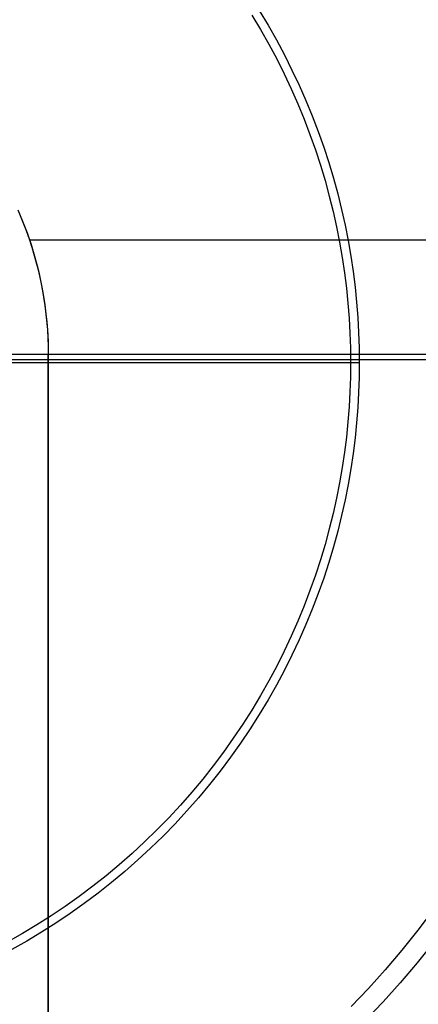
# Model space of a CAD drawing. Header units: millimetres. Extents: x -356 to 356, y -410 to 410.
# Tile 58 of 126: x 7 to 15, y -14 to 7. Entities that reach past the tile are written whole.
import ezdxf

# ---------------------------------------------------------------- set-up
doc = ezdxf.new("R2010")
doc.units = ezdxf.units.MM
doc.header["$MEASUREMENT"] = 0
doc.layers.add('1', color=7, linetype='Continuous')

msp = doc.modelspace()

# ---------------------------------------------------------------- linework, layer by layer
at = {"layer": '1', "color": 252, "extrusion": (-0.000237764, 0, 1)}
for points in [[(27.502, 0), (27.486, 0.95), (27.437, 1.899), (27.355, 2.846), (27.24, 3.789), (27.093, 4.728), (26.914, 5.661), (26.702, 6.587), (26.459, 7.506), (26.184, 8.416), (25.878, 9.315), (25.541, 10.204), (25.174, 11.08), (24.776, 11.943), (24.349, 12.792), (23.893, 13.626), (23.409, 14.443), (22.896, 15.243), (22.356, 16.025), (21.79, 16.788), (21.197, 17.531), (20.58, 18.253), (19.937, 18.953), (19.271, 19.631), (18.582, 20.285), (17.871, 20.915), (17.138, 21.521), (16.385, 22.1), (15.613, 22.653), (14.822, 23.179), (14.013, 23.678), (13.187, 24.148), (12.346, 24.59), (11.49, 25.002), (10.62, 25.385), (9.737, 25.737), (8.843, 26.059), (7.938, 26.349), (7.024, 26.608), (6.101, 26.836), (5.172, 27.031), (4.235, 27.194), (3.294, 27.325), (2.349, 27.423), (1.401, 27.489), (0.452, 27.522), (-0.499, 27.522), (-1.448, 27.489), (-2.396, 27.423), (-3.341, 27.325), (-4.283, 27.194), (-5.219, 27.031), (-6.149, 26.836), (-7.071, 26.608), (-7.985, 26.349), (-8.89, 26.059), (-9.784, 25.737), (-10.667, 25.385), (-11.537, 25.002), (-12.393, 24.59), (-13.234, 24.148), (-14.06, 23.678), (-14.869, 23.179), (-15.66, 22.653), (-16.433, 22.1), (-17.186, 21.521), (-17.918, 20.915), (-18.629, 20.285), (-19.319, 19.631), (-19.985, 18.953), (-20.627, 18.253), (-21.245, 17.531), (-21.837, 16.788), (-22.404, 16.025), (-22.943, 15.243), (-23.456, 14.443), (-23.94, 13.626), (-24.396, 12.792), (-24.823, 11.943), (-25.221, 11.08), (-25.588, 10.204), (-25.925, 9.315), (-26.231, 8.416), (-26.506, 7.506), (-26.75, 6.587), (-26.961, 5.661), (-27.14, 4.728), (-27.287, 3.789), (-27.402, 2.846), (-27.484, 1.899), (-27.533, 0.95), (-27.549, 0)], [(-27.549, 0), (-27.533, -0.95), (-27.484, -1.899), (-27.402, -2.846), (-27.287, -3.789), (-27.14, -4.728), (-26.961, -5.661), (-26.75, -6.587), (-26.506, -7.506), (-26.231, -8.416), (-25.925, -9.315), (-25.588, -10.204), (-25.221, -11.08), (-24.823, -11.943), (-24.396, -12.792), (-23.94, -13.626), (-23.456, -14.443), (-22.943, -15.243), (-22.404, -16.025), (-21.837, -16.788), (-21.245, -17.531), (-20.627, -18.253), (-19.985, -18.953), (-19.319, -19.631), (-18.629, -20.285), (-17.918, -20.915), (-17.186, -21.521), (-16.433, -22.1), (-15.66, -22.653), (-14.869, -23.179), (-14.06, -23.678), (-13.234, -24.148), (-12.393, -24.59), (-11.537, -25.002), (-10.667, -25.385), (-9.784, -25.737), (-8.89, -26.059), (-7.985, -26.349), (-7.071, -26.608), (-6.149, -26.836), (-5.219, -27.031), (-4.283, -27.194), (-3.341, -27.325), (-2.396, -27.423), (-1.448, -27.489), (-0.499, -27.522), (0.452, -27.522), (1.401, -27.489), (2.349, -27.423), (3.294, -27.325), (4.235, -27.194), (5.172, -27.031), (6.101, -26.836), (7.024, -26.608), (7.938, -26.349), (8.843, -26.059), (9.737, -25.737), (10.62, -25.385), (11.49, -25.002), (12.346, -24.59), (13.187, -24.148), (14.013, -23.678), (14.822, -23.179), (15.613, -22.653), (16.385, -22.1), (17.138, -21.521), (17.871, -20.915), (18.582, -20.285), (19.271, -19.631), (19.937, -18.953), (20.58, -18.253), (21.197, -17.531), (21.79, -16.788), (22.356, -16.025), (22.896, -15.243), (23.409, -14.443), (23.893, -13.626), (24.349, -12.792), (24.776, -11.943), (25.174, -11.08), (25.541, -10.204), (25.878, -9.315), (26.184, -8.416), (26.459, -7.506), (26.702, -6.587), (26.914, -5.661), (27.093, -4.728), (27.24, -3.789), (27.355, -2.846), (27.437, -1.899), (27.486, -0.95), (27.502, 0)]]:
    msp.add_lwpolyline(points, dxfattribs=at)
at = {"layer": '1', "color": 252, "extrusion": (-8.22423e-05, 0, 1)}
for points in [[(26.518, 0), (26.502, 0.916), (26.455, 1.83), (26.376, 2.742), (26.265, 3.651), (26.124, 4.556), (25.951, 5.455), (25.747, 6.348), (25.512, 7.233), (25.248, 8.11), (24.953, 8.977), (24.628, 9.833), (24.274, 10.677), (23.891, 11.509), (23.479, 12.327), (23.04, 13.131), (22.573, 13.918), (22.079, 14.689), (21.559, 15.443), (21.013, 16.178), (20.442, 16.894), (19.847, 17.59), (19.228, 18.265), (18.586, 18.918), (17.922, 19.548), (17.236, 20.156), (16.53, 20.739), (15.805, 21.297), (15.06, 21.83), (14.298, 22.337), (13.518, 22.818), (12.723, 23.271), (11.912, 23.697), (11.087, 24.094), (10.249, 24.463), (9.398, 24.802), (8.536, 25.112), (7.665, 25.392), (6.784, 25.642), (5.894, 25.861), (4.998, 26.049), (4.096, 26.206), (3.189, 26.332), (2.278, 26.427), (1.365, 26.49), (0.45, 26.522), (-0.466, 26.522), (-1.381, 26.49), (-2.295, 26.427), (-3.206, 26.332), (-4.112, 26.206), (-5.015, 26.049), (-5.911, 25.861), (-6.8, 25.642), (-7.681, 25.392), (-8.553, 25.112), (-9.414, 24.802), (-10.265, 24.463), (-11.103, 24.094), (-11.928, 23.697), (-12.739, 23.271), (-13.535, 22.818), (-14.314, 22.337), (-15.077, 21.83), (-15.821, 21.297), (-16.547, 20.739), (-17.253, 20.156), (-17.938, 19.548), (-18.602, 18.918), (-19.244, 18.265), (-19.863, 17.59), (-20.458, 16.894), (-21.029, 16.178), (-21.575, 15.443), (-22.095, 14.689), (-22.589, 13.918), (-23.056, 13.131), (-23.496, 12.327), (-23.907, 11.509), (-24.29, 10.677), (-24.644, 9.833), (-24.969, 8.977), (-25.264, 8.11), (-25.529, 7.233), (-25.763, 6.348), (-25.967, 5.455), (-26.14, 4.556), (-26.282, 3.651), (-26.392, 2.742), (-26.471, 1.83), (-26.518, 0.916), (-26.534, 0)], [(-26.534, 0), (-26.518, -0.916), (-26.471, -1.83), (-26.392, -2.742), (-26.282, -3.651), (-26.14, -4.556), (-25.967, -5.455), (-25.763, -6.348), (-25.529, -7.233), (-25.264, -8.11), (-24.969, -8.977), (-24.644, -9.833), (-24.29, -10.677), (-23.907, -11.509), (-23.496, -12.327), (-23.056, -13.131), (-22.589, -13.918), (-22.095, -14.689), (-21.575, -15.443), (-21.029, -16.178), (-20.458, -16.894), (-19.863, -17.59), (-19.244, -18.265), (-18.602, -18.918), (-17.938, -19.548), (-17.253, -20.156), (-16.547, -20.739), (-15.821, -21.297), (-15.077, -21.83), (-14.314, -22.337), (-13.535, -22.818), (-12.739, -23.271), (-11.928, -23.697), (-11.103, -24.094), (-10.265, -24.463), (-9.414, -24.802), (-8.553, -25.112), (-7.681, -25.392), (-6.8, -25.642), (-5.911, -25.861), (-5.015, -26.049), (-4.112, -26.206), (-3.206, -26.332), (-2.295, -26.427), (-1.381, -26.49), (-0.466, -26.522), (0.45, -26.522), (1.365, -26.49), (2.278, -26.427), (3.189, -26.332), (4.096, -26.206), (4.998, -26.049), (5.894, -25.861), (6.784, -25.642), (7.665, -25.392), (8.536, -25.112), (9.398, -24.802), (10.249, -24.463), (11.087, -24.094), (11.912, -23.697), (12.723, -23.271), (13.518, -22.818), (14.298, -22.337), (15.06, -21.83), (15.805, -21.297), (16.53, -20.739), (17.236, -20.156), (17.922, -19.548), (18.586, -18.918), (19.228, -18.265), (19.847, -17.59), (20.442, -16.894), (21.013, -16.178), (21.559, -15.443), (22.079, -14.689), (22.573, -13.918), (23.04, -13.131), (23.479, -12.327), (23.891, -11.509), (24.274, -10.677), (24.628, -9.833), (24.953, -8.977), (25.248, -8.11), (25.512, -7.233), (25.747, -6.348), (25.951, -5.455), (26.124, -4.556), (26.265, -3.651), (26.376, -2.742), (26.455, -1.83), (26.502, -0.916), (26.518, 0)]]:
    msp.add_lwpolyline(points, dxfattribs=at)
at = {"layer": '1', "color": 252}
for points in [[(11.756, 7.088), (11.937, 6.786), (12.11, 6.48), (12.275, 6.171), (12.431, 5.86), (12.579, 5.546), (12.718, 5.229), (12.848, 4.911), (12.97, 4.592), (13.084, 4.271), (13.189, 3.949), (13.285, 3.627), (13.373, 3.305), (13.453, 2.982), (13.524, 2.66), (13.588, 2.339), (13.643, 2.019), (13.691, 1.7), (13.73, 1.382), (13.762, 1.066), (13.787, 0.752), (13.805, 0.441), (13.815, 0.131), (13.818, -0.175), (13.815, -0.482), (13.805, -0.791), (13.787, -1.103), (13.762, -1.417), (13.73, -1.733), (13.691, -2.05), (13.643, -2.369), (13.588, -2.69), (13.524, -3.011), (13.453, -3.333), (13.373, -3.655), (13.285, -3.977), (13.189, -4.3), (13.084, -4.621), (12.97, -4.942), (12.848, -5.262), (12.718, -5.58), (12.579, -5.896), (12.431, -6.21), (12.275, -6.522), (12.11, -6.831), (11.937, -7.136), (11.756, -7.439), (11.566, -7.737), (11.368, -8.031), (11.163, -8.321), (10.949, -8.605), (10.728, -8.885), (10.499, -9.159), (10.264, -9.428), (10.021, -9.69), (9.771, -9.946), (9.515, -10.196), (9.252, -10.439), (8.984, -10.675), (8.71, -10.903), (8.43, -11.124), (8.145, -11.338), (7.856, -11.543), (7.562, -11.741), (7.263, -11.931), (6.961, -12.112), (6.656, -12.285)], [(11.91, 7.183), (12.094, 6.877), (12.269, 6.568), (12.436, 6.255), (12.594, 5.939), (12.744, 5.621), (12.885, 5.3), (13.017, 4.978), (13.141, 4.654), (13.256, 4.329), (13.362, 4.003), (13.46, 3.677), (13.549, 3.35), (13.63, 3.024), (13.702, 2.698), (13.766, 2.372), (13.822, 2.048), (13.871, 1.724), (13.911, 1.403), (13.943, 1.083), (13.968, 0.765), (13.986, 0.449), (13.997, 0.135), (14, -0.175), (13.997, -0.486), (13.986, -0.799), (13.968, -1.115), (13.943, -1.433), (13.911, -1.753), (13.871, -2.075), (13.822, -2.398), (13.766, -2.723), (13.702, -3.048), (13.63, -3.374), (13.549, -3.701), (13.46, -4.027), (13.362, -4.354), (13.256, -4.68), (13.141, -5.005), (13.017, -5.329), (12.885, -5.651), (12.744, -5.971), (12.594, -6.29), (12.436, -6.605), (12.269, -6.918), (12.094, -7.228), (11.91, -7.534), (11.718, -7.836), (11.518, -8.134), (11.309, -8.428), (11.093, -8.716), (10.869, -8.999), (10.637, -9.277), (10.398, -9.549), (10.152, -9.815), (9.899, -10.075), (9.64, -10.328), (9.374, -10.574), (9.102, -10.813), (8.824, -11.044), (8.541, -11.268), (8.252, -11.485), (7.959, -11.693), (7.661, -11.893), (7.359, -12.085), (7.053, -12.269), (6.743, -12.444)], [(6.866, 3.019), (6.966, 2.78), (7.057, 2.538), (7.141, 2.293), (7.216, 2.045), (7.282, 1.795), (7.34, 1.542), (7.389, 1.288), (7.429, 1.032), (7.46, 0.775), (7.482, 0.517), (7.496, 0.259), (7.5, 0)], [(6.903, 2.933), (6.973, 2.761), (7.04, 2.587), (7.101, 2.413), (7.158, 2.239), (7.21, 2.064), (7.258, 1.889), (7.302, 1.714), (7.34, 1.539), (7.375, 1.365), (7.405, 1.191), (7.431, 1.018), (7.452, 0.845), (7.47, 0.674), (7.483, 0.504), (7.493, 0.334), (7.498, 0.166), (7.5, 0)], [(6.903, 2.933), (6.973, 2.761), (7.04, 2.587), (7.101, 2.413), (7.158, 2.239), (7.21, 2.064), (7.258, 1.889), (7.302, 1.714), (7.34, 1.539), (7.375, 1.365), (7.405, 1.191), (7.431, 1.018), (7.452, 0.845), (7.47, 0.674), (7.483, 0.504), (7.493, 0.334), (7.498, 0.166), (7.5, 0)], [(7.109, 2.39), (24.885, 2.39)], [(7.109, 2.39), (24.885, 2.39)], [(7.5, -17.571), (7.5, 0)], [(4.599, -0.109), (16.754, -0.109)], [(4.599, -0.109), (16.754, -0.109)], [(5, 0), (26.026, 0)], [(5, 0), (26.026, 0)], [(5.1, -0.175), (14, -0.175)], [(5.1, -0.175), (13.818, -0.175)], [(7.5, 0), (7.5, -17.571)], [(7.5, 0), (7.5, -17.571)], [(15.549, -11.611), (15.222, -12.043), (14.886, -12.461), (14.542, -12.867), (14.191, -13.258), (13.833, -13.636)], [(15.549, -12.298), (15.206, -12.725), (14.855, -13.139), (14.496, -13.539), (14.13, -13.925)]]:
    msp.add_lwpolyline(points, dxfattribs=at)
at = {"layer": '1', "color": 252, "extrusion": (1, 0, 0)}
for points in [[(0, -327.902), (0, -325.902)], [(-8.786, -325.902), (-8.786, -327.902)]]:
    msp.add_lwpolyline(points, dxfattribs=at)

doc.saveas('drawing.dxf')
